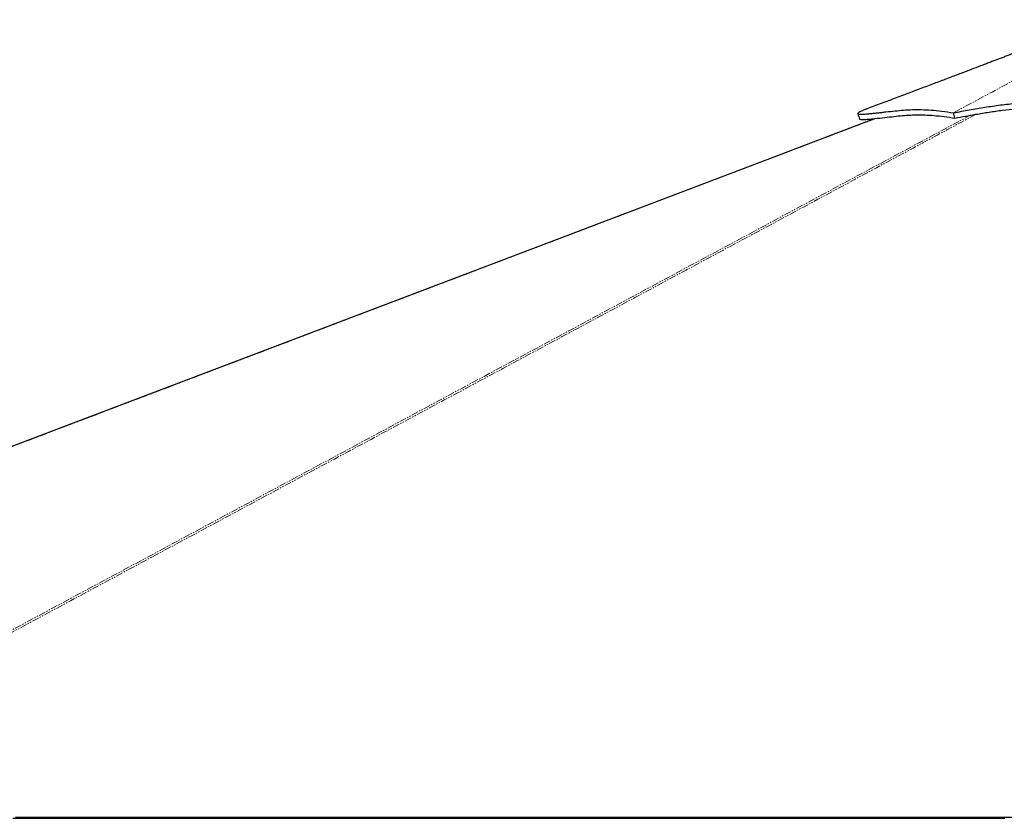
# Paper-space layout 'Inground Anchor' of a CAD drawing. Header units: millimetres. Extents: x 262 to 9484, y 125 to 8141.
# Tile 45 of 53: x 6400 to 7317, y 2934 to 3677. Entities that reach past the tile are written whole.
import ezdxf

# ---------------------------------------------------------------- set-up
doc = ezdxf.new("R2010")
doc.units = ezdxf.units.MM
doc.linetypes.add('PHANTOM', pattern=[12.7, 6.35, -1.27, 1.27, -1.27, 1.27, -1.27])

psp = doc.layouts.new('Inground Anchor')

# ---------------------------------------------------------------- linework, layer by layer
at = {"color": 7, "linetype": 'Continuous', "lineweight": 25}
psp.add_line((7270.81, 3585.84), (7269.52, 3590.77), dxfattribs=at)
at = {"color": 7, "linetype": 'Continuous', "lineweight": 25, "flags": 128}
for points in [[(7196.57, 3585.47), (7095.58, 3547.1), (6866.23, 3459.96), (6456.67, 3304.38), (5935.4, 3106.36)], [(6394, 2934.1), (6401.76, 2934.1), (6405.64, 2934.1), (6413.4, 2934.1), (6417.28, 2934.1), (6421.16, 2934.1), (6428.92, 2934.1), (6432.8, 2934.1), (6440.56, 2934.1), (6444.43, 2934.1), (6452.19, 2934.1), (6456.07, 2934.1), (6463.83, 2934.1), (6467.71, 2934.1), (6471.59, 2934.1), (6479.35, 2934.1), (6483.23, 2934.1), (6490.99, 2934.1), (6494.87, 2934.1), (6502.63, 2934.1), (6506.51, 2934.1), (6514.26, 2934.1), (6518.14, 2934.1), (6522.02, 2934.1), (6529.78, 2934.1), (6533.66, 2934.1), (6541.42, 2934.1), (6545.3, 2934.1), (6553.06, 2934.1), (6556.94, 2934.1), (6560.82, 2934.1), (6568.58, 2934.1), (6572.45, 2934.1), (6580.21, 2934.1), (6584.09, 2934.1), (6591.85, 2934.1), (6595.73, 2934.1), (6603.49, 2934.1), (6607.37, 2934.1), (6611.25, 2934.1), (6619.01, 2934.1), (6622.89, 2934.1), (6630.65, 2934.1), (6634.52, 2934.1), (6642.28, 2934.1), (6646.16, 2934.1), (6653.92, 2934.1), (6657.8, 2934.1), (6661.68, 2934.1), (6669.44, 2934.1), (6673.32, 2934.1), (6681.08, 2934.1), (6684.96, 2934.1), (6692.72, 2934.1), (6696.59, 2934.1), (6704.35, 2934.1), (6708.23, 2934.1), (6712.11, 2934.1), (6719.87, 2934.1), (6723.75, 2934.1), (6731.51, 2934.1), (6735.39, 2934.1), (6743.15, 2934.1), (6747.03, 2934.1), (6750.91, 2934.1), (6758.67, 2934.1), (6762.54, 2934.1), (6770.3, 2934.1), (6774.18, 2934.1), (6781.94, 2934.1), (6785.82, 2934.1), (6793.58, 2934.1), (6797.46, 2934.1), (6801.34, 2934.1), (6809.1, 2934.1), (6812.98, 2934.1), (6820.74, 2934.1), (6824.61, 2934.1), (6832.37, 2934.1), (6836.25, 2934.1), (6844.01, 2934.1), (6847.89, 2934.1), (6851.77, 2934.1), (6859.53, 2934.1), (6863.41, 2934.1), (6871.17, 2934.1), (6875.05, 2934.1), (6882.81, 2934.1), (6886.68, 2934.1), (6894.44, 2934.1), (6898.32, 2934.1), (6902.2, 2934.1), (6909.96, 2934.1), (6913.84, 2934.1), (6921.6, 2934.1), (6925.48, 2934.1), (6933.24, 2934.1), (6937.12, 2934.1), (6941, 2934.1), (6948.75, 2934.1), (6952.63, 2934.1), (6960.39, 2934.1), (6964.27, 2934.1), (6972.03, 2934.1), (6975.91, 2934.1), (6983.67, 2934.1), (6987.55, 2934.1), (6991.43, 2934.1), (6999.19, 2934.1), (7003.07, 2934.1), (7010.83, 2934.1), (7014.7, 2934.1), (7022.46, 2934.1), (7026.34, 2934.1), (7034.1, 2934.1), (7037.98, 2934.1), (7041.86, 2934.1), (7049.62, 2934.1), (7053.5, 2934.1), (7061.26, 2934.1), (7065.14, 2934.1), (7072.9, 2934.1), (7076.77, 2934.1), (7084.53, 2934.1), (7088.41, 2934.1), (7092.29, 2934.1), (7100.05, 2934.1), (7103.93, 2934.1), (7111.69, 2934.1), (7115.57, 2934.1), (7123.33, 2934.1), (7127.21, 2934.1), (7131.09, 2934.1), (7138.84, 2934.1), (7142.72, 2934.1), (7150.48, 2934.1), (7154.36, 2934.1), (7162.12, 2934.1), (7166, 2934.1), (7173.76, 2934.1), (7177.64, 2934.1), (7181.52, 2934.1), (7189.28, 2934.1), (7193.16, 2934.1), (7200.91, 2934.1), (7204.79, 2934.1), (7212.55, 2934.1), (7216.43, 2934.1), (7224.19, 2934.1), (7228.07, 2934.1), (7231.95, 2934.1), (7239.71, 2934.1), (7243.59, 2934.1), (7251.35, 2934.1), (7255.23, 2934.1), (7262.98, 2934.1), (7266.86, 2934.1), (7274.62, 2934.1), (7278.5, 2934.1), (7282.38, 2934.1), (7290.14, 2934.1), (7294.02, 2934.1), (7301.78, 2934.1), (7305.66, 2934.1), (7313.42, 2934.1), (7317.3, 2934.1)], [(6396.51, 2935.08), (6400.39, 2935.08), (6404.27, 2935.08), (6412.03, 2935.08), (6415.91, 2935.08), (6423.67, 2935.08), (6427.55, 2935.08), (6435.31, 2935.08), (6439.19, 2935.08), (6446.95, 2935.08), (6450.83, 2935.08), (6454.71, 2935.08), (6462.46, 2935.08), (6466.34, 2935.08), (6474.1, 2935.08), (6477.98, 2935.08), (6485.74, 2935.08), (6489.62, 2935.08), (6497.38, 2935.08), (6501.26, 2935.08), (6505.14, 2935.08), (6512.9, 2935.08), (6516.78, 2935.08), (6524.53, 2935.08), (6528.41, 2935.08), (6536.17, 2935.08), (6540.05, 2935.08), (6543.93, 2935.08), (6551.69, 2935.08), (6555.57, 2935.08), (6563.33, 2935.08), (6567.21, 2935.08), (6574.97, 2935.08), (6578.85, 2935.08), (6586.6, 2935.08), (6590.48, 2935.08), (6594.36, 2935.08), (6602.12, 2935.08), (6606, 2935.08), (6613.76, 2935.08), (6617.64, 2935.08), (6625.4, 2935.08), (6629.28, 2935.08), (6637.04, 2935.08), (6640.92, 2935.08), (6644.8, 2935.08), (6652.55, 2935.08), (6656.43, 2935.08), (6664.19, 2935.08), (6668.07, 2935.08), (6675.83, 2935.08), (6679.71, 2935.08), (6687.47, 2935.08), (6691.35, 2935.08), (6695.23, 2935.08), (6702.99, 2935.08), (6706.87, 2935.08), (6714.62, 2935.08), (6718.5, 2935.08), (6726.26, 2935.08), (6730.14, 2935.08), (6734.02, 2935.08), (6741.78, 2935.08), (6745.66, 2935.08), (6753.42, 2935.08), (6757.3, 2935.08), (6765.06, 2935.08), (6768.94, 2935.08), (6776.69, 2935.08), (6780.57, 2935.08), (6784.45, 2935.08), (6792.21, 2935.08), (6796.09, 2935.08), (6803.85, 2935.08), (6807.73, 2935.08), (6815.49, 2935.08), (6819.37, 2935.08), (6827.13, 2935.08), (6831.01, 2935.08), (6834.89, 2935.08), (6842.64, 2935.08), (6846.52, 2935.08), (6854.28, 2935.08), (6858.16, 2935.08), (6865.92, 2935.08), (6869.8, 2935.08), (6877.56, 2935.08), (6881.44, 2935.08), (6885.32, 2935.08), (6893.08, 2935.08), (6896.96, 2935.08), (6904.71, 2935.08), (6908.59, 2935.08), (6916.35, 2935.08), (6920.23, 2935.08), (6924.11, 2935.08), (6931.87, 2935.08), (6935.75, 2935.08), (6943.51, 2935.08), (6947.39, 2935.08), (6955.15, 2935.08), (6959.03, 2935.08), (6966.78, 2935.08), (6970.66, 2935.08), (6974.54, 2935.08), (6982.3, 2935.08), (6986.18, 2935.08), (6993.94, 2935.08), (6997.82, 2935.08), (7005.58, 2935.08), (7009.46, 2935.08), (7017.22, 2935.08), (7021.1, 2935.08), (7024.97, 2935.08), (7032.73, 2935.08), (7036.61, 2935.08), (7044.37, 2935.08), (7048.25, 2935.08), (7056.01, 2935.08), (7059.89, 2935.08), (7067.65, 2935.08), (7071.53, 2935.08), (7075.41, 2935.08), (7083.17, 2935.08), (7087.04, 2935.08), (7094.8, 2935.08), (7098.68, 2935.08), (7106.44, 2935.08), (7110.32, 2935.08), (7114.2, 2935.08), (7121.96, 2935.08), (7125.84, 2935.08), (7133.6, 2935.08), (7137.48, 2935.08), (7145.24, 2935.08), (7149.12, 2935.08), (7156.87, 2935.08), (7160.75, 2935.08), (7164.63, 2935.08), (7172.39, 2935.08), (7176.27, 2935.08), (7184.03, 2935.08), (7187.91, 2935.08), (7195.67, 2935.08), (7199.55, 2935.08), (7207.31, 2935.08), (7211.19, 2935.08), (7215.06, 2935.08), (7222.82, 2935.08), (7226.7, 2935.08), (7234.46, 2935.08), (7238.34, 2935.08), (7246.1, 2935.08), (7249.98, 2935.08), (7257.74, 2935.08), (7261.62, 2935.08), (7265.5, 2935.08), (7273.26, 2935.08), (7277.13, 2935.08), (7284.89, 2935.08), (7288.77, 2935.08), (7296.53, 2935.08), (7300.41, 2935.08), (7304.29, 2935.08), (7312.05, 2935.08), (7315.93, 2935.08), (7323.69, 2935.08)]]:
    psp.add_lwpolyline(points, dxfattribs=at)
at = {"color": 8, "linetype": 'PHANTOM', "lineweight": 18, "flags": 128}
psp.add_lwpolyline([(6105.22, 2954.73), (6832.53, 3345.45), (6932.57, 3399.19), (7032.61, 3452.94), (7132.65, 3506.68), (7232.71, 3560.44), (7284.82, 3588.43)], dxfattribs=at)
at = {"color": 7, "linetype": 'Continuous', "lineweight": 25}
for points, knots in [([(7407.34, 3677.43), (7403.38, 3675.91), (7395.34, 3672.83), (7383.58, 3668.32), (7372.4, 3664.04), (7362.25, 3660.16), (7353.17, 3656.7), (7345.14, 3653.63), (7338.14, 3650.96), (7332.09, 3648.65), (7326.82, 3646.64), (7322.32, 3644.93), (7318.28, 3643.39), (7314.56, 3641.97), (7310.82, 3640.54), (7307.02, 3639.1), (7303.1, 3637.61), (7298.96, 3636.03), (7293.21, 3633.84), (7285.64, 3630.97), (7276.01, 3627.31), (7265.46, 3623.31), (7254.06, 3618.99), (7241.96, 3614.41), (7229.2, 3609.6), (7215.82, 3604.55), (7202.19, 3599.42), (7193.03, 3595.99), (7188.56, 3594.31)], [0, 0, 0, 0, 0.054153, 0.109857, 0.160875, 0.207202, 0.248864, 0.285283, 0.317292, 0.344939, 0.368268, 0.389589, 0.406613, 0.423504, 0.44062, 0.457953, 0.475669, 0.494607, 0.514879, 0.554549, 0.598519, 0.646797, 0.698947, 0.754622, 0.812662, 0.873951, 0.9384, 1, 1, 1, 1]), ([(7188.57, 3594.29), (7188.08, 3594.12), (7186.36, 3593.49), (7184.11, 3592.53), (7182.02, 3591.51), (7180.75, 3590.73), (7180.18, 3590.11), (7180.45, 3589.7), (7181.35, 3589.48), (7183.18, 3589.37), (7186.23, 3589.5), (7190.45, 3589.87), (7194.75, 3590.33), (7198.84, 3590.77), (7202.78, 3591.21), (7208.28, 3591.83), (7215.08, 3592.59), (7223.12, 3593.34), (7231.11, 3593.79), (7239.47, 3593.83), (7248.47, 3593.37), (7258.31, 3592.41), (7265.78, 3591.32), (7269.51, 3590.77)], [0, 0, 0, 0, 0.011373, 0.040194, 0.059471, 0.078792, 0.098126, 0.117367, 0.136476, 0.155459, 0.19235, 0.22896, 0.2653, 0.301604, 0.337953, 0.374349, 0.460362, 0.54673, 0.636858, 0.727353, 0.818126, 0.909055, 1, 1, 1, 1]), ([(7269.51, 3590.77), (7274.41, 3591.7), (7284.31, 3593.56), (7298.78, 3596.02), (7313.27, 3598.14), (7326.81, 3599.67), (7339.46, 3600.63), (7351.24, 3601.09), (7363.25, 3601.07), (7374.93, 3600.53), (7386.23, 3599.51), (7397.04, 3598.07), (7407.82, 3596.32), (7418.48, 3594.48), (7428.95, 3592.69), (7439.19, 3591.12), (7449.13, 3589.91), (7457.26, 3589.3), (7463.64, 3589.13), (7468.43, 3589.19), (7473.08, 3589.46), (7477.63, 3589.93), (7480.53, 3590.46), (7482.01, 3590.74)], [0, 0, 0, 0, 0.0690088, 0.1392912, 0.2106432, 0.2827427, 0.3397069, 0.3967989, 0.4539505, 0.511196, 0.5602034, 0.6091095, 0.6573544, 0.7048847, 0.7515384, 0.7971517, 0.8416147, 0.8849971, 0.907805, 0.9305036, 0.9532329, 0.9761725, 1, 1, 1, 1]), ([(7270.81, 3585.84), (7274.05, 3586.45), (7280.54, 3587.68), (7291.11, 3589.57), (7302.58, 3591.47), (7314.94, 3593.23), (7326.25, 3594.53), (7336.6, 3595.4), (7346.02, 3595.92), (7355.57, 3596.14), (7364.44, 3596.04), (7372.61, 3595.69), (7380.04, 3595.16), (7387.6, 3594.38), (7396.13, 3593.27), (7406.72, 3591.59), (7419.37, 3589.39), (7432.02, 3587.26), (7442.94, 3585.72), (7452.09, 3584.77), (7459.79, 3584.32), (7466.58, 3584.26), (7472.45, 3584.52), (7478.16, 3585.08), (7481.75, 3585.76), (7483.56, 3586.1)], [0, 0, 0, 0, 0.045549, 0.091191, 0.151992, 0.212817, 0.273633, 0.319447, 0.365294, 0.411282, 0.457351, 0.49158, 0.525807, 0.560332, 0.594859, 0.641252, 0.702598, 0.763945, 0.810006, 0.848607, 0.887189, 0.915052, 0.943242, 0.971428, 1, 1, 1, 1]), ([(7180.34, 3589.91), (7180.63, 3589.09), (7181.21, 3587.45), (7181.78, 3585.8), (7182.07, 3584.98)], [0, 0, 0, 0, 0.5000035, 1, 1, 1, 1]), ([(7182.08, 3585.03), (7182.08, 3585.02), (7182.05, 3584.86), (7182.59, 3584.68), (7183.75, 3584.52), (7185.63, 3584.52), (7188.7, 3584.68), (7194.95, 3585.26), (7203.31, 3586.2), (7212.09, 3587.19), (7220.02, 3588.03), (7227.59, 3588.64), (7235.12, 3588.95), (7242.93, 3588.87), (7251.33, 3588.34), (7260.47, 3587.39), (7267.36, 3586.36), (7270.81, 3585.84)], [0, 0, 0, 0, 0.001979, 0.020719, 0.043654, 0.068852, 0.094205, 0.145352, 0.247625, 0.341398, 0.435274, 0.529274, 0.623292, 0.717113, 0.81103, 0.905396, 1, 1, 1, 1])]:
    psp.add_open_spline(points, degree=3, knots=knots, dxfattribs=at)
at = {"color": 8, "linetype": 'PHANTOM', "lineweight": 18}
for points, knots in [([(7269.51, 3590.77), (7307.64, 3611.4), (7356.27, 3637.7), (7408.06, 3665.68), (7423.38, 3673.94), (7428.18, 3676.53), (7429.86, 3677.44)], [0, 0, 0, 0, 0.7139533, 0.9104664, 0.9686056, 1, 1, 1, 1]), ([(7197.28, 3585.55), (7166.68, 3573.92), (7084.65, 3542.74), (6951.17, 3492.03), (6796.85, 3433.39), (6642.52, 3374.77), (6488.2, 3316.14), (6102.39, 3169.58), (5768.02, 3042.56), (5485.09, 2935.08)], [0, 0, 0, 0, 0.053613, 0.143745, 0.233877, 0.324009, 0.414141, 0.504273, 1, 1, 1, 1]), ([(7290.36, 3589.42), (7266.34, 3576.5), (7205.98, 3544.03), (7109.21, 3492.03), (7000.1, 3433.39), (6890.99, 3374.77), (6781.87, 3316.14), (6509.08, 3169.58), (6272.64, 3042.56), (6072.59, 2935.08)], [0, 0, 0, 0, 0.059203, 0.148802, 0.238402, 0.328002, 0.417602, 0.507201, 1, 1, 1, 1])]:
    psp.add_open_spline(points, degree=3, knots=knots, dxfattribs=at)

doc.saveas('drawing.dxf')
